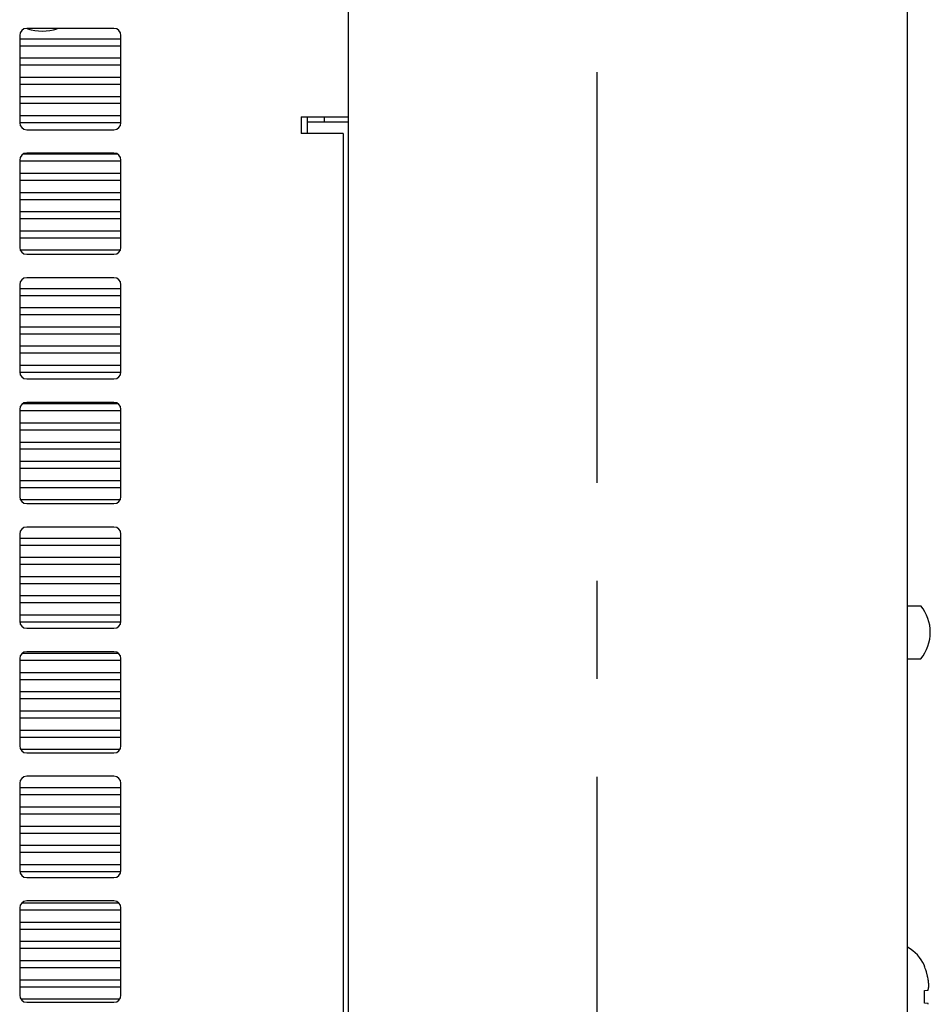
# Model space of a CAD drawing. Header units: inches. Extents: x 0 to 34, y 0 to 22.
# Tile 10 of 54: x 17.9 to 19.3, y 5.5 to 6.9. Entities that reach past the tile are written whole.
import ezdxf

# ---------------------------------------------------------------- set-up
doc = ezdxf.new("R2010")
doc.units = ezdxf.units.IN
doc.header["$LTSCALE"] = 1.87
doc.header["$MEASUREMENT"] = 0
doc.linetypes.add('CENTER', pattern=[0.6, 0.375, -0.075, 0.075, -0.075])
doc.layers.get('0').update_dxf_attribs({"linetype": 'CONTINUOUS'})
doc.layers.add('3_ALL_AXES', color=7, linetype='CONTINUOUS')

msp = doc.modelspace()

# ---------------------------------------------------------------- linework, layer by layer
at = {"color": 3, "linetype": 'CONTINUOUS'}
for p, q in [((19.22011, 2.60832), (19.22011, 7.58832)), ((18.41911, 7.10432), (18.41911, 4.85532)), ((18.36046, 6.80357), (18.36046, 6.77957)), ((18.36046, 6.79632), (18.41911, 6.79632))]:
    msp.add_line(p, q, dxfattribs=at)
at = {"color": 7, "linetype": 'CONTINUOUS'}
for p, q in [((18.08361, 6.93007), (17.95861, 6.93007)), ((17.94861, 6.92007), (17.94861, 6.79507)), ((17.94861, 6.91532), (18.09361, 6.91532)), ((18.09361, 6.79507), (18.09361, 6.92007)), ((17.94861, 6.90532), (18.09361, 6.90532)), ((17.94861, 6.88782), (18.09361, 6.88782)), ((17.94861, 6.87782), (18.09361, 6.87782)), ((17.94861, 6.86032), (18.09361, 6.86032)), ((17.94861, 6.85032), (18.09361, 6.85032)), ((17.94861, 6.83282), (18.09361, 6.83282)), ((17.94861, 6.82282), (18.09361, 6.82282)), ((17.94861, 6.80532), (18.09361, 6.80532)), ((18.35161, 6.80357), (18.35161, 6.77957)), ((18.35161, 6.80357), (18.41911, 6.80357)), ((18.38446, 6.80357), (18.38446, 6.79632)), ((17.94861, 6.79532), (18.09361, 6.79532)), ((17.95861, 6.78507), (18.08361, 6.78507)), ((18.41161, 6.77957), (18.35161, 6.77957)), ((18.41161, 6.77957), (18.41161, 5.17957)), ((17.94861, 6.74157), (17.94861, 6.61657)), ((17.94861, 6.74032), (18.09361, 6.74032)), ((17.95405, 6.75032), (18.08817, 6.75032)), ((18.08361, 6.75157), (17.95861, 6.75157)), ((18.09361, 6.61657), (18.09361, 6.74157)), ((17.94861, 6.72282), (18.09361, 6.72282)), ((17.94861, 6.71282), (18.09361, 6.71282)), ((17.94861, 6.69532), (18.09361, 6.69532)), ((17.94861, 6.68532), (18.09361, 6.68532)), ((17.94861, 6.66782), (18.09361, 6.66782)), ((17.94861, 6.65782), (18.09361, 6.65782)), ((17.94861, 6.64032), (18.09361, 6.64032)), ((17.94861, 6.63032), (18.09361, 6.63032)), ((17.94936, 6.61282), (18.09286, 6.61282)), ((17.95861, 6.60657), (18.08361, 6.60657)), ((18.08361, 6.57307), (17.95861, 6.57307)), ((17.94861, 6.56307), (17.94861, 6.43807)), ((17.94861, 6.55782), (18.09361, 6.55782)), ((18.09361, 6.43807), (18.09361, 6.56307)), ((17.94861, 6.54782), (18.09361, 6.54782)), ((17.94861, 6.53032), (18.09361, 6.53032)), ((17.94861, 6.52032), (18.09361, 6.52032)), ((17.94861, 6.50282), (18.09361, 6.50282)), ((17.94861, 6.49282), (18.09361, 6.49282)), ((17.94861, 6.47532), (18.09361, 6.47532)), ((17.94861, 6.46532), (18.09361, 6.46532)), ((17.94861, 6.44782), (18.09361, 6.44782)), ((17.94861, 6.43782), (18.09361, 6.43782)), ((17.95861, 6.42807), (18.08361, 6.42807)), ((17.9533, 6.39282), (18.08892, 6.39282)), ((18.08361, 6.39457), (17.95861, 6.39457)), ((17.94861, 6.38457), (17.94861, 6.25957)), ((17.94861, 6.38282), (18.09361, 6.38282)), ((18.09361, 6.25957), (18.09361, 6.38457)), ((17.94861, 6.36532), (18.09361, 6.36532)), ((17.94861, 6.35532), (18.09361, 6.35532)), ((17.94861, 6.33782), (18.09361, 6.33782)), ((17.94861, 6.32782), (18.09361, 6.32782)), ((17.94861, 6.31032), (18.09361, 6.31032)), ((17.94861, 6.30032), (18.09361, 6.30032)), ((17.94861, 6.28282), (18.09361, 6.28282)), ((17.94861, 6.27282), (18.09361, 6.27282)), ((17.94965, 6.25532), (18.09257, 6.25532)), ((17.95861, 6.24957), (18.08361, 6.24957)), ((17.94861, 6.20607), (17.94861, 6.08107)), ((18.08361, 6.21607), (17.95861, 6.21607)), ((18.09361, 6.08107), (18.09361, 6.20607)), ((17.94861, 6.20032), (18.09361, 6.20032)), ((17.94861, 6.19032), (18.09361, 6.19032)), ((17.94861, 6.17282), (18.09361, 6.17282)), ((17.94861, 6.16282), (18.09361, 6.16282)), ((17.94861, 6.14532), (18.09361, 6.14532)), ((17.94861, 6.13532), (18.09361, 6.13532)), ((17.94861, 6.11782), (18.09361, 6.11782)), ((17.94861, 6.10782), (18.09361, 6.10782)), ((17.94861, 6.09032), (18.09361, 6.09032)), ((17.94861, 6.08032), (18.09361, 6.08032)), ((17.95861, 6.07107), (18.08361, 6.07107)), ((17.95256, 6.03532), (18.08967, 6.03532)), ((18.08361, 6.03757), (17.95861, 6.03757)), ((17.94861, 6.02757), (17.94861, 5.90257)), ((17.94861, 6.02532), (18.09361, 6.02532)), ((18.09361, 5.90257), (18.09361, 6.02757)), ((17.94861, 6.00782), (18.09361, 6.00782)), ((17.94861, 5.99782), (18.09361, 5.99782)), ((17.94861, 5.98032), (18.09361, 5.98032)), ((17.94861, 5.97032), (18.09361, 5.97032)), ((17.94861, 5.95282), (18.09361, 5.95282)), ((17.94861, 5.94282), (18.09361, 5.94282)), ((17.94861, 5.92532), (18.09361, 5.92532)), ((17.94861, 5.91532), (18.09361, 5.91532)), ((17.94999, 5.89782), (18.09223, 5.89782)), ((17.95861, 5.89257), (18.08361, 5.89257)), ((18.08361, 5.85907), (17.95861, 5.85907)), ((17.94861, 5.84907), (17.94861, 5.72407)), ((17.94861, 5.84282), (18.09361, 5.84282)), ((18.09361, 5.72407), (18.09361, 5.84907)), ((17.94861, 5.83282), (18.09361, 5.83282)), ((17.94861, 5.81532), (18.09361, 5.81532)), ((17.94861, 5.80532), (18.09361, 5.80532)), ((17.94861, 5.78782), (18.09361, 5.78782)), ((17.94861, 5.77782), (18.09361, 5.77782)), ((17.94861, 5.76032), (18.09361, 5.76032)), ((17.94861, 5.75032), (18.09361, 5.75032)), ((17.94861, 5.73282), (18.09361, 5.73282)), ((17.94861, 5.72282), (18.09361, 5.72282)), ((17.95861, 5.71407), (18.08361, 5.71407)), ((17.94861, 5.67057), (17.94861, 5.54557)), ((17.95181, 5.67782), (18.09041, 5.67782)), ((18.08361, 5.68057), (17.95861, 5.68057)), ((18.09361, 5.54557), (18.09361, 5.67057)), ((17.94861, 5.66782), (18.09361, 5.66782)), ((17.94861, 5.65032), (18.09361, 5.65032)), ((17.94861, 5.64032), (18.09361, 5.64032)), ((17.94861, 5.62282), (18.09361, 5.62282)), ((17.94861, 5.61282), (18.09361, 5.61282)), ((17.94861, 5.59532), (18.09361, 5.59532)), ((17.94861, 5.58532), (18.09361, 5.58532)), ((19.24408, 5.58727), (19.24408, 5.58821)), ((17.94861, 5.56782), (18.09361, 5.56782)), ((17.94861, 5.55782), (18.09361, 5.55782)), ((19.24408, 5.55245), (19.24946, 5.55303)), ((19.24408, 5.5342), (19.24408, 5.55245)), ((17.95032, 5.54032), (18.0919, 5.54032)), ((17.95861, 5.53557), (18.08361, 5.53557)), ((19.24946, 5.53362), (19.24408, 5.5342))]:
    msp.add_line(p, q, dxfattribs=at)
for centre, radius, start, end in [((17.95861, 6.92007), 0.01, 90, 180), ((17.98111, 6.99507), 0.06875, 252.02839, 287.97161), ((18.08361, 6.92007), 0.01, 0, 90), ((17.95861, 6.79507), 0.01, 180, 270), ((18.08361, 6.79507), 0.01, 270, 360), ((17.95861, 6.74157), 0.01, 90, 180), ((18.08361, 6.74157), 0.01, 0, 90), ((17.95861, 6.61657), 0.01, 180, 270), ((18.08361, 6.61657), 0.01, 270, 360), ((17.95861, 6.56307), 0.01, 90, 180), ((18.08361, 6.56307), 0.01, 0, 90), ((17.95861, 6.43807), 0.01, 180, 270), ((18.08361, 6.43807), 0.01, 270, 360), ((17.95861, 6.38457), 0.01, 90, 180), ((18.08361, 6.38457), 0.01, 0, 90), ((17.95861, 6.25957), 0.01, 180, 270), ((18.08361, 6.25957), 0.01, 270, 360), ((17.95861, 6.20607), 0.01, 90, 180), ((18.08361, 6.20607), 0.01, 0, 90), ((17.95861, 6.08107), 0.01, 180, 270), ((18.08361, 6.08107), 0.01, 270, 360), ((17.95861, 6.02757), 0.01, 90, 180), ((18.08361, 6.02757), 0.01, 0, 90), ((17.95861, 5.90257), 0.01, 180, 270), ((18.08361, 5.90257), 0.01, 270, 360), ((17.95861, 5.84907), 0.01, 90, 180), ((18.08361, 5.84907), 0.01, 0, 90), ((17.95861, 5.72407), 0.01, 180, 270), ((18.08361, 5.72407), 0.01, 270, 360), ((17.95861, 5.67057), 0.01, 90, 180), ((18.08361, 5.67057), 0.01, 0, 90), ((19.19145, 5.56423), 0.05783, 24.49455, 60.28297), ((19.18925, 5.56307), 0.05993, 16.70484, 23.81727), ((19.1236, 5.54335), 0.12848, 14.79148, 16.7107), ((19.12359, 5.54335), 0.1285, 13.8998, 14.79146), ((19.12357, 5.54334), 0.12852, 13.09004, 13.8998), ((19.12354, 5.54334), 0.12854, 11.59496, 13.09), ((19.15581, 5.55414), 0.09485, 8.1183, 9.11961), ((19.15576, 5.55413), 0.0949, 7.7367, 8.11834), ((19.15571, 5.55413), 0.09495, 7.1098, 7.73667), ((19.15566, 5.55412), 0.095, 6.63629, 7.10981), ((19.21528, 5.56229), 0.03541, 348.26409, 349.07216), ((19.1556, 5.55411), 0.09506, 6.09361, 6.63628), ((19.21563, 5.56222), 0.03505, 349.07212, 349.92775), ((19.15553, 5.55411), 0.09513, 5.55224, 6.0936), ((19.21599, 5.56216), 0.03469, 349.92772, 350.83551), ((19.15546, 5.5541), 0.0952, 5.06737, 5.55224), ((19.21631, 5.56211), 0.03437, 350.83578, 351.59105), ((19.15537, 5.55409), 0.09529, 4.42757, 5.06734), ((19.21663, 5.56206), 0.03405, 351.59064, 352.6418), ((19.15529, 5.55408), 0.09537, 4.02739, 4.4276), ((19.21691, 5.56202), 0.03376, 352.64245, 353.25436), ((19.15516, 5.55408), 0.09551, 2.96924, 4.02722), ((19.21725, 5.56198), 0.03342, 353.25266, 354.91872), ((17.95861, 5.54557), 0.01, 180, 270), ((18.08361, 5.54557), 0.01, 270, 360), ((19.21388, 5.56261), 0.03685, 344.94007, 346.59852), ((19.21447, 5.56246), 0.03624, 346.60143, 347.26258), ((19.21487, 5.56237), 0.03583, 347.26198, 348.26365), ((19.21388, 5.52404), 0.03685, 13.40185, 15.05993)]:
    msp.add_arc(centre, radius, start, end, dxfattribs=at)
at = {"layer": '3_ALL_AXES', "color": 7, "linetype": 'CENTER'}
msp.add_line((18.77561, 2.91332), (18.77561, 6.86742), dxfattribs=at)
at = {"layer": '3_ALL_AXES', "color": 7, "linetype": 'CONTINUOUS'}
for p, q in [((19.22011, 6.10332), (19.23904, 6.10332)), ((19.22011, 6.02732), (19.23904, 6.02732))]:
    msp.add_line(p, q, dxfattribs=at)
msp.add_arc((19.19261, 6.06532), 0.06, 320.70352, 39.29648, dxfattribs=at)

doc.saveas('drawing.dxf')
